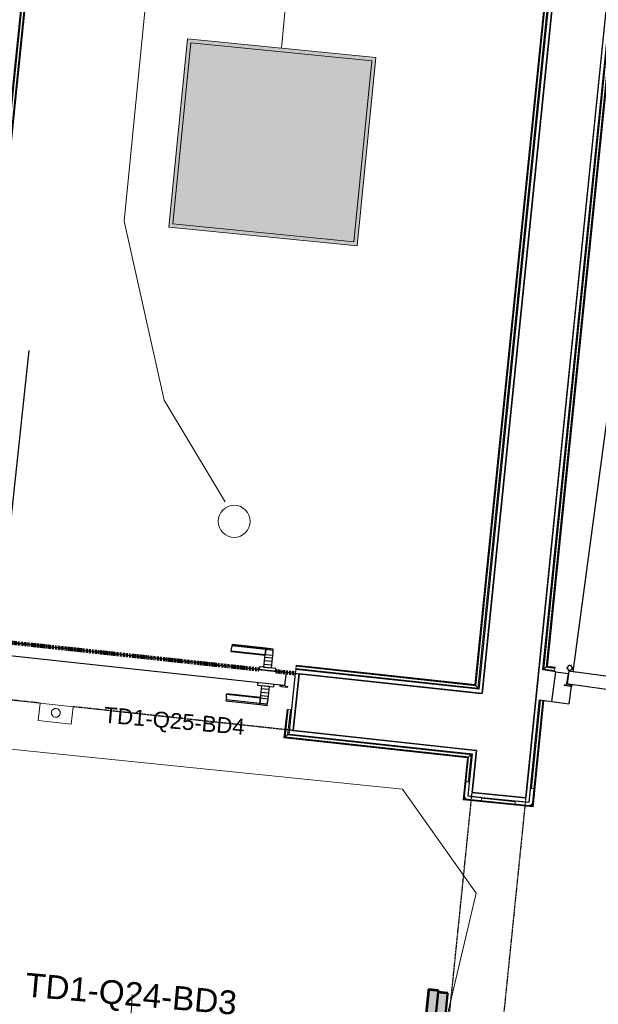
# Model space of a CAD drawing. Header units: millimetres. Extents: x -2845 to 74565, y -36590 to 13748.
# Tile 26 of 49: x 45699 to 47525, y -22552 to -19446. Entities that reach past the tile are written whole.
import ezdxf

# ---------------------------------------------------------------- set-up
doc = ezdxf.new("R2010")
doc.units = ezdxf.units.MM
doc.linetypes.add('Tiret', pattern=[2.5, 1.25, -1.25])
doc.linetypes.add('Tiret_2_', pattern=[2.5, 1.25, -1.25])
doc.layers.add('A-AREA', color=4, linetype='Tiret', lineweight=100, true_color=0x00ffff)
doc.layers.add('A-DOOR-HDLN', color=5, linetype='Tiret', lineweight=25, true_color=0x0000ff)
for name, color, linetype, lineweight in [('A-DETL-GENF', 7, 'Continuous', 18), ('A-DOOR', 7, 'Continuous', 25), ('A-FLOR', 7, 'Continuous', 25), ('A-FLOR-HRAL', 7, 'Continuous', 18), ('A-WALL', 7, 'Continuous', 25), ('CABLE', 7, 'Continuous', 30), ('CABLES', 7, 'Continuous', 18), ('I-WALL', 7, 'Continuous', 25), ('INSTAL ELECTRIQUE', 7, 'Continuous', 18), ('Q-SPCQ', 7, 'Continuous', 18)]:
    doc.layers.add(name, color=color, linetype=linetype, lineweight=lineweight)
doc.styles.add('Arial_2', font='arial.ttf', dxfattribs={"height": 75})
doc.styles.add('Arial_3', font='arial.ttf', dxfattribs={"height": 50})

# ---------------------------------------------------------------- blocks, each defined once
blk = doc.blocks.new('Ouverture en rectangle - Ouverture en rectangle _100x207_-3508368-2021_015_1111_DCE_1_50_N0 FINI_CFO_ECL')
at = {"layer": 'A-DOOR-HDLN', "linetype": 'Tiret_2_'}
for p, q in [((-500, 90), (500, 90)), ((-303.2, -90), (-500, -90)), ((500, -90), (-198.2, -90))]:
    blk.add_line(p, q, dxfattribs=at)
blk = doc.blocks.new('Ouverture en rectangle - Ouverture en rectangle _150x207_-3507346-2021_015_1111_DCE_1_50_N0 FINI_CFO_ECL')
at = {"layer": 'A-DOOR-HDLN', "linetype": 'Tiret_2_'}
for p, q in [((-750, 85), (235.6, 85)), ((435.6, 85), (750, 85)), ((230.8, -85), (-750, -85)), ((750, -85), (430.9, -85))]:
    blk.add_line(p, q, dxfattribs=at)
blk = doc.blocks.new('B02_DC_STR_rvt-1-2021_015_1111_DCE_1_50_N0 FINI_CFO_ECL')
at = {"layer": 'I-WALL'}
for p, q in [((-5676.3, -18291.9), (-6010.9, -21572.2)), ((-5873.5, -21901), (-5507.4, -18311.7)), ((-6588.4, -21509.7), (-6607.8, -21688.6)), ((-6010.9, -21572.2), (-6588.4, -21509.7)), ((-6607.8, -21688.6), (-6029.1, -21751.3)), ((-6029.1, -21751.3), (-6042.7, -21883.8)), ((-6042.7, -21883.8), (-5873.5, -21901))]:
    blk.add_line(p, q, dxfattribs=at)
at = {"layer": 'A-DOOR', "color": 5, "lineweight": 25, "true_color": 0x0000ff}
for name, p, rotation in [('Ouverture en rectangle - Ouverture en rectangle _100x207_-3508368-2021_015_1111_DCE_1_50_N0 FINI_CFO_ECL', (-7095.2, -21545.3), 353.8181912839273), ('Ouverture en rectangle - Ouverture en rectangle _150x207_-3507346-2021_015_1111_DCE_1_50_N0 FINI_CFO_ECL', (-6034.2, -22638.5), 264.1756231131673)]:
    blk.add_blockref(name, p, dxfattribs=dict(at, rotation=rotation))
blk = doc.blocks.new('PRT_SIMPLE_HUI_58x68x48 - PRT_BOIS_1V_930x2040x40-552384-2021_015_1111_DCE_1_50_N0 FINI_CFO_ECL')
at = {"layer": 'A-DETL-GENF', "lineweight": 25}
h = blk.add_hatch(color=256, dxfattribs=at)
h.paths.add_polyline_path([(-483.8, -9.7), (-485.1, -11.7), (-496.5, -13.2), (-500.5, -13.7), (-500.4, -14.5), (-495.9, -14.5), (-483.8, -12.8), (-483.8, -10.4)])
h.paths.add_polyline_path([(-508.5, -8), (-508, -11.5), (-502, -11.1), (-502.2, -10.2), (-505.2, -10.2), (-505.2, -9.3), (-488.3, -9.5), (-485.1, -10.6), (-483.8, -9.7), (-488.9, -8), (-505.4, -8)])
h = blk.add_hatch(color=256, dxfattribs=at)
h.paths.add_polyline_path([(413.8, -9.7), (413.8, -12.8), (426.2, -14.5), (430.5, -14.5), (430.3, -13.2), (425.8, -13.2), (415.1, -11.7), (414.5, -10.7)])
h.paths.add_polyline_path([(418.5, -8), (413.8, -9.7), (415.1, -10.6), (418.7, -9.3), (435.2, -9.8), (435.2, -10.2), (432, -10.7), (432, -11.5), (438.5, -11.5), (438.5, -8), (418.5, -8)])
at = {"layer": 'A-DETL-GENF'}
for p, q in [((-488.5, -8), (-508.5, -8)), ((-508.5, -8), (-508.5, -11.5)), ((-508.5, -11.5), (-502, -11.5)), ((-505.2, -10.2), (-505.2, -9.3)), ((-505.2, -9.3), (-488.7, -9.3)), ((-502, -10.2), (-505.2, -10.2)), ((-502, -11.5), (-502, -10.2)), ((-496.1, -13.2), (-500.5, -13.2)), ((-500.5, -13.2), (-500.5, -14.5)), ((-500.5, -14.5), (-496, -14.5)), ((-485.1, -11.7), (-496.1, -13.2)), ((-496, -14.5), (-483.8, -12.8)), ((-488.7, -9.3), (-485.1, -10.6)), ((-483.8, -9.7), (-488.5, -8)), ((-485.1, -10.6), (-485.1, -11.7)), ((-483.8, -12.8), (-483.8, -9.7)), ((418.5, -8), (413.8, -9.7)), ((413.8, -9.7), (413.8, -12.8)), ((413.8, -12.8), (426, -14.5)), ((415.1, -10.6), (418.7, -9.3)), ((415.1, -11.7), (415.1, -10.6)), ((426.1, -13.2), (415.1, -11.7)), ((438.5, -8), (418.5, -8)), ((418.7, -9.3), (435.2, -9.3)), ((426, -14.5), (430.5, -14.5)), ((430.5, -13.2), (426.1, -13.2)), ((430.5, -14.5), (430.5, -13.2)), ((435.2, -10.2), (432, -10.2)), ((432, -10.2), (432, -11.5)), ((432, -11.5), (438.5, -11.5)), ((435.2, -9.3), (435.2, -10.2)), ((438.5, -11.5), (438.5, -8))]:
    blk.add_line(p, q, dxfattribs=at)
at = {"layer": 'A-DOOR'}
for p, q in [((-427.1, 55), (-450.6, 55)), ((-450.6, 55), (-450.6, 54.5)), ((-450.6, 54.5), (-450.6, 50.4)), ((-427.1, 54.5), (-450.6, 54.5)), ((-450.6, 50.4), (-450.6, 43.3)), ((-427.1, 50.4), (-450.6, 50.4)), ((-450.6, 34), (-450.6, 43.3)), ((-450.6, 25.6), (-450.6, 34)), ((-427.1, 34), (-450.6, 34)), ((-319.6, 55), (-427.1, 55)), ((-427.1, 55), (-427.1, 54.5)), ((-427.1, 54.5), (-427.1, 55)), ((-427.1, 54.5), (-427.1, 50.4)), ((-319.6, 54.5), (-427.1, 54.5)), ((-427.1, 50.4), (-427.1, 54.5)), ((-427.1, 50.4), (-427.1, 43.3)), ((-319.6, 50.4), (-427.1, 50.4)), ((-427.1, 43.3), (-427.1, 50.4)), ((-427.1, 34), (-427.1, 43.3)), ((-427.1, 43.3), (-427.1, 34)), ((-427.1, 32.8), (-427.1, 34)), ((-319.6, 34), (-427.1, 34)), ((-427.1, 34), (-427.1, 25.6)), ((-427.1, 32.8), (-319.6, 32.8)), ((-319.6, 54.5), (-319.6, 55)), ((-319.6, 50.4), (-319.6, 54.5)), ((-319.6, 43.3), (-319.6, 50.4)), ((-319.6, 43.3), (-319.6, 34)), ((-319.6, 34), (-319.6, 32.8)), ((-450.6, 15.2), (-450.6, 25.6)), ((-427.1, 25.6), (-450.6, 25.6)), ((-450.6, 4.4), (-450.6, 15.2)), ((-427.1, 15.2), (-450.6, 15.2)), ((-450.6, -4), (-450.6, 4.4)), ((-450.6, 4.4), (-427.1, 4.4)), ((-427.1, 25.6), (-427.1, 15.2)), ((-427.1, 15.2), (-427.1, 4.4)), ((-427.1, 4.4), (-427.1, -4)), ((-499.5, -14.5), (-499.5, -54.5)), ((426, -14.5), (-496, -14.5)), ((-465.6, -5.5), (-465.6, -14.5)), ((-413.4, -5.5), (-465.6, -5.5)), ((-450.6, -4), (-450.6, -5)), ((-450.6, -5), (-427.1, -5)), ((-427.1, -5), (-427.1, -4)), ((-413.4, -14.5), (-413.4, -5.5)), ((430.5, -54.5), (430.5, -14.5)), ((-499.5, -54.5), (430.5, -54.5)), ((-465.6, -54.5), (-465.6, -63.5)), ((-413.4, -63.5), (-413.4, -54.5)), ((417, -54.5), (417, -977.5)), ((-465.6, -63.5), (-413.4, -63.5)), ((-427.1, -64), (-450.6, -64)), ((-450.6, -64), (-450.6, -65)), ((-450.6, -73.4), (-450.6, -65)), ((-450.6, -84.2), (-450.6, -73.4)), ((-427.1, -73.4), (-450.6, -73.4)), ((-450.6, -94.6), (-450.6, -84.2)), ((-450.6, -84.2), (-427.1, -84.2)), ((-427.1, -65), (-427.1, -64)), ((-427.1, -65), (-427.1, -73.4)), ((-427.1, -73.4), (-427.1, -84.2)), ((-427.1, -84.2), (-427.1, -94.6)), ((-450.6, -103), (-450.6, -94.6)), ((-450.6, -94.6), (-427.1, -94.6)), ((-450.6, -112.3), (-450.6, -103)), ((-450.6, -103), (-427.1, -103)), ((-450.6, -112.3), (-450.6, -119.4)), ((-450.6, -119.4), (-450.6, -123.5)), ((-450.6, -119.4), (-427.1, -119.4)), ((-450.6, -123.5), (-450.6, -124)), ((-450.6, -123.5), (-427.1, -123.5)), ((-450.6, -124), (-427.1, -124)), ((-427.1, -94.6), (-427.1, -103)), ((-427.1, -103), (-427.1, -101.8)), ((-319.6, -101.8), (-427.1, -101.8)), ((-427.1, -112.3), (-427.1, -103)), ((-427.1, -103), (-319.6, -103)), ((-427.1, -103), (-427.1, -112.3)), ((-427.1, -112.3), (-427.1, -119.4)), ((-427.1, -119.4), (-427.1, -112.3)), ((-427.1, -119.4), (-427.1, -123.5)), ((-427.1, -119.4), (-319.6, -119.4)), ((-427.1, -123.5), (-427.1, -119.4)), ((-427.1, -123.5), (-427.1, -124)), ((-427.1, -123.5), (-319.6, -123.5)), ((-427.1, -124), (-427.1, -123.5)), ((-427.1, -124), (-319.6, -124)), ((-319.6, -101.8), (-319.6, -103)), ((-319.6, -103), (-319.6, -112.3)), ((-319.6, -119.4), (-319.6, -112.3)), ((-319.6, -123.5), (-319.6, -119.4)), ((-319.6, -124), (-319.6, -123.5))]:
    blk.add_line(p, q, dxfattribs=at)
for radius, start, end in [(9.12, 155.8208, 180), (7.5, 360, 180), (7.5, 135, 165), (9.12, 111.9887, 120), (7.5, 60, 120), (9.12, 60, 68.0113), (7.5, 0, 30), (9.12, 0, 24.1792), (9.12, 180, 204.1792), (7.5, 180, 360), (7.5, 180, 240), (9.12, 240, 248.0113), (7.5, 270, 295.9749), (7.5, 300, 0)]:
    blk.add_arc((429, -65.5), radius, start, end, dxfattribs=at)
at = {"layer": 'Q-SPCQ'}
for p, q in [((430.5, -54.5), (403.5, -54.5)), ((430.5, -40.5), (430.5, -54.5))]:
    blk.add_line(p, q, dxfattribs=at)
blk = doc.blocks.new('PRT_SIMPLE_HUI_58x68x48 TUNE L - PRT_BOIS_1V_EI30_930x2040x40-552185-2021_015_1111_DCE_1_50_N0 FINI_CFO_ECL')
at = {"layer": 'A-DETL-GENF'}
h = blk.add_hatch(color=256, dxfattribs=at)
h.paths.add_polyline_path([(-483.8, -62.2), (-485.1, -64.2), (-496.1, -65.7), (-500.5, -65.7), (-500.5, -67), (-496, -67), (-483.8, -65.3)])
h.paths.add_polyline_path([(-508.5, -60.5), (-508.5, -64), (-502, -64), (-502, -62.7), (-505.2, -62.7), (-505.2, -61.8), (-488.7, -61.8), (-485.1, -63.1), (-483.8, -62.2), (-488.5, -60.5)])
h = blk.add_hatch(color=256, dxfattribs=at)
h.paths.add_polyline_path([(413.8, -62.2), (413.8, -65.3), (426, -67), (430.5, -67), (430.5, -65.7), (426.1, -65.7), (415.1, -64.2)])
h.paths.add_polyline_path([(418.5, -60.5), (413.8, -62.2), (415.1, -63.1), (418.7, -61.8), (435.2, -61.8), (435.2, -62.7), (432, -62.7), (432, -64), (438.5, -64), (438.5, -60.5)])
for p, q in [((-488.5, -60.5), (-508.5, -60.5)), ((-508.5, -60.5), (-508.5, -64)), ((-505.2, -62.7), (-505.2, -61.8)), ((-505.2, -61.8), (-488.7, -61.8)), ((-488.7, -61.8), (-485.1, -63.1)), ((-483.8, -62.2), (-488.5, -60.5)), ((418.5, -60.5), (413.8, -62.2)), ((415.1, -63.1), (418.7, -61.8)), ((438.5, -60.5), (418.5, -60.5)), ((418.7, -61.8), (435.2, -61.8)), ((435.2, -61.8), (435.2, -62.7)), ((438.5, -64), (438.5, -60.5)), ((-508.5, -64), (-502, -64)), ((-502, -62.7), (-505.2, -62.7)), ((-502, -64), (-502, -62.7)), ((-496.1, -65.7), (-500.5, -65.7)), ((-500.5, -65.7), (-500.5, -67)), ((-500.5, -67), (-496, -67)), ((-485.1, -64.2), (-496.1, -65.7)), ((-496, -67), (-483.8, -65.3)), ((-485.1, -63.1), (-485.1, -64.2)), ((-483.8, -65.3), (-483.8, -62.2)), ((413.8, -62.2), (413.8, -65.3)), ((413.8, -65.3), (426, -67)), ((415.1, -64.2), (415.1, -63.1)), ((426.1, -65.7), (415.1, -64.2)), ((426, -67), (430.5, -67)), ((430.5, -65.7), (426.1, -65.7)), ((430.5, -67), (430.5, -65.7)), ((435.2, -62.7), (432, -62.7)), ((432, -62.7), (432, -64)), ((432, -64), (438.5, -64))]:
    blk.add_line(p, q, dxfattribs=at)
at = {"layer": 'A-DOOR'}
for p, q in [((-427.1, 2.5), (-450.6, 2.5)), ((-450.6, 2.5), (-450.6, 2)), ((-450.6, 2), (-450.6, -2.1)), ((-427.1, 2), (-450.6, 2)), ((-319.6, 2.5), (-427.1, 2.5)), ((-427.1, 2.5), (-427.1, 2)), ((-427.1, 2), (-427.1, 2.5)), ((-427.1, 2), (-427.1, -2.1)), ((-319.6, 2), (-427.1, 2)), ((-427.1, -2.1), (-427.1, 2)), ((-319.6, 2), (-319.6, 2.5)), ((-319.6, -2.1), (-319.6, 2)), ((-450.6, -2.1), (-450.6, -9.2)), ((-427.1, -2.1), (-450.6, -2.1)), ((-450.6, -18.5), (-450.6, -9.2)), ((-450.6, -26.9), (-450.6, -18.5)), ((-427.1, -18.5), (-450.6, -18.5)), ((-450.6, -37.3), (-450.6, -26.9)), ((-427.1, -26.9), (-450.6, -26.9)), ((-427.1, -2.1), (-427.1, -9.2)), ((-319.6, -2.1), (-427.1, -2.1)), ((-427.1, -9.2), (-427.1, -2.1)), ((-427.1, -18.5), (-427.1, -9.2)), ((-427.1, -9.2), (-427.1, -18.5)), ((-427.1, -19.7), (-427.1, -18.5)), ((-319.6, -18.5), (-427.1, -18.5)), ((-427.1, -18.5), (-427.1, -26.9)), ((-427.1, -19.7), (-319.6, -19.7)), ((-427.1, -26.9), (-427.1, -37.3)), ((-319.6, -9.2), (-319.6, -2.1)), ((-319.6, -9.2), (-319.6, -18.5)), ((-319.6, -18.5), (-319.6, -19.7)), ((-465.6, -58), (-465.6, -67)), ((-413.4, -58), (-465.6, -58)), ((-450.6, -48.1), (-450.6, -37.3)), ((-427.1, -37.3), (-450.6, -37.3)), ((-450.6, -56.5), (-450.6, -48.1)), ((-450.6, -48.1), (-427.1, -48.1)), ((-450.6, -56.5), (-450.6, -57.5)), ((-450.6, -57.5), (-427.1, -57.5)), ((-427.1, -37.3), (-427.1, -48.1)), ((-427.1, -48.1), (-427.1, -56.5)), ((-427.1, -57.5), (-427.1, -56.5)), ((-413.4, -67), (-413.4, -58)), ((-499.5, -67), (-499.5, -107)), ((426, -67), (-496, -67)), ((430.5, -107), (430.5, -67)), ((-499.5, -107), (430.5, -107)), ((-465.6, -107), (-465.6, -116)), ((-465.6, -116), (-413.4, -116)), ((-427.1, -116.5), (-450.6, -116.5)), ((-450.6, -116.5), (-450.6, -117.5)), ((-450.6, -125.9), (-450.6, -117.5)), ((-427.1, -117.5), (-427.1, -116.5)), ((-427.1, -117.5), (-427.1, -125.9)), ((-413.4, -116), (-413.4, -107)), ((417, -107), (417, -1030)), ((-450.6, -136.7), (-450.6, -125.9)), ((-427.1, -125.9), (-450.6, -125.9)), ((-450.6, -147.1), (-450.6, -136.7)), ((-450.6, -136.7), (-427.1, -136.7)), ((-450.6, -155.5), (-450.6, -147.1)), ((-450.6, -147.1), (-427.1, -147.1)), ((-427.1, -125.9), (-427.1, -136.7)), ((-427.1, -136.7), (-427.1, -147.1)), ((-427.1, -147.1), (-427.1, -155.5)), ((-427.1, -155.5), (-427.1, -154.3)), ((-319.6, -154.3), (-427.1, -154.3)), ((-319.6, -154.3), (-319.6, -155.5)), ((-450.6, -164.8), (-450.6, -155.5)), ((-450.6, -155.5), (-427.1, -155.5)), ((-450.6, -164.8), (-450.6, -171.9)), ((-450.6, -171.9), (-450.6, -176)), ((-450.6, -171.9), (-427.1, -171.9)), ((-450.6, -176), (-450.6, -176.5)), ((-450.6, -176), (-427.1, -176)), ((-450.6, -176.5), (-427.1, -176.5)), ((-427.1, -164.8), (-427.1, -155.5)), ((-427.1, -155.5), (-319.6, -155.5)), ((-427.1, -155.5), (-427.1, -164.8)), ((-427.1, -164.8), (-427.1, -171.9)), ((-427.1, -171.9), (-427.1, -164.8)), ((-427.1, -171.9), (-427.1, -176)), ((-427.1, -171.9), (-319.6, -171.9)), ((-427.1, -176), (-427.1, -171.9)), ((-427.1, -176), (-427.1, -176.5)), ((-427.1, -176), (-319.6, -176)), ((-427.1, -176.5), (-427.1, -176)), ((-427.1, -176.5), (-319.6, -176.5)), ((-319.6, -155.5), (-319.6, -164.8)), ((-319.6, -171.9), (-319.6, -164.8)), ((-319.6, -176), (-319.6, -171.9)), ((-319.6, -176.5), (-319.6, -176))]:
    blk.add_line(p, q, dxfattribs=at)
for radius, start, end in [(9.12, 155.8208, 180), (9.12, 180, 204.1792), (7.5, 360, 180), (7.5, 180, 360), (7.5, 180, 240), (7.5, 135, 165), (9.12, 111.9887, 120), (7.5, 60, 120), (7.5, 270, 0), (9.12, 60, 68.0113), (7.5, 0, 30), (9.12, 0, 24.1792), (9.12, 240, 248.0113)]:
    blk.add_arc((429, -118), radius, start, end, dxfattribs=at)
at = {"layer": 'Q-SPCQ'}
for p, q in [((430.5, -93), (430.5, -107)), ((430.5, -107), (403.5, -107))]:
    blk.add_line(p, q, dxfattribs=at)
blk = doc.blocks.new('Garde-corps - Garde-corps-506445-2021_015_1111_DCE_1_50_N0 FINI_CFO_ECL')
at = {"layer": 'A-FLOR-HRAL'}
for p, q in [((-5816.5, -21494.9), (-5608.8, -19458.5)), ((-5808.7, -21488.7), (-5602.5, -19466.6)), ((-5806.8, -21487.2), (-5600.9, -19468.6)), ((-5805, -21485.8), (-5599.4, -19470.4)), ((-5808.7, -21488.7), (-5816.5, -21494.9)), ((-5782.2, -21499.5), (-5816.5, -21494.9)), ((-5781.2, -21492.4), (-5808.7, -21488.7)), ((-5781, -21490.7), (-5806.8, -21487.2)), ((-5780.8, -21489.1), (-5805, -21485.8)), ((-5781.2, -21492.4), (-5782.2, -21499.5)), ((-5781, -21490.7), (-5781.2, -21492.4)), ((-5781, -21490.7), (-5780.8, -21489.1)), ((-5782.6, -21502.5), (-5782.2, -21499.5))]:
    blk.add_line(p, q, dxfattribs=at)
for points, knots in [([(-5816.5, -21494.9), (-5816.5, -21494.9), (-5816.6, -21494.9), (-5816.8, -21495), (-5817, -21495.2), (-5817.2, -21495.3), (-5817.3, -21495.5), (-5817.5, -21495.6), (-5817.8, -21495.9), (-5818.1, -21496.1), (-5818.4, -21496.3), (-5818.6, -21496.5), (-5819.1, -21496.9), (-5819.5, -21497.2), (-5819.8, -21497.4)], [0, 0, 0, 0, 0.166667, 0.25, 0.333333, 0.416667, 0.458333, 0.5, 0.583333, 0.666667, 0.708333, 0.75, 0.833333, 1, 1, 1, 1]), ([(-5805, -21485.8), (-5805, -21485.8), (-5805.1, -21485.8), (-5805.2, -21485.9), (-5805.4, -21486.1), (-5805.5, -21486.2), (-5805.7, -21486.3), (-5805.9, -21486.4), (-5806, -21486.6), (-5806.1, -21486.7), (-5806.3, -21486.8), (-5806.4, -21486.9), (-5806.5, -21487), (-5806.7, -21487.1), (-5806.8, -21487.2), (-5806.8, -21487.2)], [0.1, 0.1, 0.1, 0.1, 0.2, 0.3, 0.4, 0.475, 0.55, 0.6, 0.65, 0.7, 0.75, 0.8, 0.85, 0.9, 1, 1, 1, 1])]:
    blk.add_open_spline(points, degree=3, knots=knots, dxfattribs=at)
blk = doc.blocks.new('Garde-corps - Garde-corps-507123-2021_015_1111_DCE_1_50_N0 FINI_CFO_ECL')
at = {"layer": 'A-FLOR-HRAL'}
for p, q in [((-7667.5, -21377.2), (-7329.6, -18113.9)), ((-7659.7, -21370.9), (-7323.3, -18121.8)), ((-7657.8, -21369.3), (-7321.7, -18123.8)), ((-7656, -21367.9), (-7320.3, -18125.6)), ((-5704.8, -18314.8), (-6034.1, -21543.5)), ((-5702.9, -18313.3), (-6032.6, -21545.4)), ((-5701, -18311.8), (-6031.1, -21547.3)), ((-5693.2, -18305.6), (-6024.7, -21555.1)), ((-6599.2, -21492.9), (-6599.5, -21495.9)), ((-6599.2, -21492.9), (-6598.4, -21485.8)), ((-6024.7, -21555.1), (-6599.2, -21492.9)), ((-6598.4, -21485.8), (-6598.2, -21484.1)), ((-6031.1, -21547.3), (-6598.4, -21485.8)), ((-6598.1, -21482.5), (-6598.2, -21484.1)), ((-6032.6, -21545.4), (-6598.2, -21484.1)), ((-6034.1, -21543.5), (-6598.1, -21482.5)), ((-6031.1, -21547.3), (-6024.7, -21555.1))]:
    blk.add_line(p, q, dxfattribs=at)
for points, knots in [([(-6034.1, -21543.5), (-6034.1, -21543.6), (-6034.1, -21543.6), (-6034, -21543.7), (-6033.8, -21543.9), (-6033.7, -21544.1), (-6033.6, -21544.2), (-6033.4, -21544.4), (-6033.3, -21544.5), (-6033.2, -21544.7), (-6033.1, -21544.8), (-6033, -21544.9), (-6032.9, -21545), (-6032.8, -21545.2), (-6032.7, -21545.3), (-6032.6, -21545.4)], [0.1, 0.1, 0.1, 0.1, 0.2, 0.3, 0.4, 0.475, 0.55, 0.6, 0.65, 0.7, 0.75, 0.8, 0.85, 0.9, 1, 1, 1, 1]), ([(-6024.7, -21555.1), (-6024.7, -21555.1), (-6024.7, -21555.2), (-6024.5, -21555.4), (-6024.4, -21555.6), (-6024.2, -21555.8), (-6024.1, -21556), (-6023.9, -21556.2), (-6023.7, -21556.4), (-6023.4, -21556.7), (-6023.2, -21557), (-6023, -21557.2), (-6022.6, -21557.7), (-6022.3, -21558.2), (-6022, -21558.4)], [0, 0, 0, 0, 0.166667, 0.25, 0.333333, 0.416667, 0.458333, 0.5, 0.583333, 0.666667, 0.708333, 0.75, 0.833333, 1, 1, 1, 1])]:
    blk.add_open_spline(points, degree=3, knots=knots, dxfattribs=at)
blk = doc.blocks.new('Garde-corps - Garde-corps-511184-2021_015_1111_DCE_1_50_N0 FINI_CFO_ECL')
at = {"layer": 'A-FLOR-HRAL'}
for p, q in [((-6626.8, -21622.1), (-6636.5, -21711.7)), ((-6625.2, -21622.3), (-6634.7, -21710.2)), ((-6623.4, -21622.5), (-6632.8, -21708.7)), ((-6625.2, -21622.3), (-6626.8, -21622.1)), ((-6625.2, -21622.3), (-6623.4, -21622.5)), ((-6623.4, -21622.5), (-6616.3, -21623.3)), ((-5855, -21872.3), (-5826.5, -21592.4)), ((-5853.3, -21925.9), (-5819.4, -21593.4)), ((-5851.8, -21927.8), (-5817.7, -21593.6)), ((-5850.3, -21929.6), (-5816, -21593.8)), ((-6616.3, -21623.3), (-6624.9, -21702.4)), ((-6613.4, -21623.6), (-6616.3, -21623.3)), ((-6636.5, -21711.7), (-6057.7, -21774.4)), ((-6634.7, -21710.2), (-6055.8, -21772.9)), ((-6632.8, -21708.7), (-6624.9, -21702.4)), ((-6632.8, -21708.7), (-6053.9, -21771.4)), ((-6624.9, -21702.4), (-6046.1, -21765.1)), ((-6057.7, -21774.4), (-6071.2, -21907)), ((-6055.8, -21772.9), (-6069.4, -21905.6)), ((-6053.9, -21771.4), (-6067.5, -21904)), ((-6046.1, -21765.1), (-6055, -21851.9)), ((-6053.9, -21771.4), (-6046.1, -21765.1)), ((-6067.5, -21904), (-6064.1, -21901.3)), ((-6013.9, -21902.3), (-5905.5, -21913.4)), ((-6071.2, -21907), (-5850.3, -21929.6)), ((-6069.4, -21905.6), (-5851.8, -21927.8)), ((-6067.5, -21904), (-5853.3, -21925.9)), ((-5853.3, -21925.9), (-5856.1, -21922.5))]:
    blk.add_line(p, q, dxfattribs=at)
for points, knots in [([(-6636.5, -21711.7), (-6636.5, -21711.7), (-6636.5, -21711.7), (-6636.3, -21711.6), (-6636.2, -21711.4), (-6636, -21711.3), (-6635.8, -21711.1), (-6635.7, -21711), (-6635.5, -21710.9), (-6635.4, -21710.8), (-6635.3, -21710.7), (-6635.1, -21710.6), (-6635, -21710.5), (-6634.8, -21710.4), (-6634.7, -21710.3), (-6634.7, -21710.2)], [0.1, 0.1, 0.1, 0.1, 0.2, 0.3, 0.4, 0.475, 0.55, 0.6, 0.65, 0.7, 0.75, 0.8, 0.85, 0.9, 1, 1, 1, 1]), ([(-6624.9, -21702.4), (-6624.9, -21702.4), (-6624.9, -21702.3), (-6624.7, -21702.2), (-6624.5, -21702), (-6624.3, -21701.9), (-6624.1, -21701.7), (-6623.9, -21701.5), (-6623.6, -21701.3), (-6623.3, -21701.1), (-6623.1, -21700.9), (-6622.8, -21700.7), (-6622.3, -21700.3), (-6621.9, -21699.9), (-6621.6, -21699.7)], [0, 0, 0, 0, 0.166667, 0.25, 0.333333, 0.416667, 0.458333, 0.5, 0.583333, 0.666667, 0.708333, 0.75, 0.833333, 1, 1, 1, 1]), ([(-6057.7, -21774.4), (-6057.6, -21774.4), (-6057.6, -21774.4), (-6057.5, -21774.3), (-6057.3, -21774.1), (-6057.1, -21774), (-6057, -21773.8), (-6056.8, -21773.7), (-6056.7, -21773.6), (-6056.6, -21773.5), (-6056.4, -21773.4), (-6056.3, -21773.3), (-6056.2, -21773.2), (-6056, -21773.1), (-6055.9, -21773), (-6055.8, -21772.9)], [0.1, 0.1, 0.1, 0.1, 0.2, 0.3, 0.4, 0.475, 0.55, 0.6, 0.65, 0.7, 0.75, 0.8, 0.85, 0.9, 1, 1, 1, 1]), ([(-6046.1, -21765.1), (-6046.1, -21765.1), (-6046.1, -21765), (-6045.9, -21764.9), (-6045.7, -21764.7), (-6045.5, -21764.5), (-6045.3, -21764.4), (-6045.1, -21764.2), (-6044.9, -21764), (-6044.6, -21763.8), (-6044.3, -21763.6), (-6044, -21763.4), (-6043.6, -21763), (-6043.1, -21762.6), (-6042.8, -21762.4)], [0, 0, 0, 0, 0.166667, 0.25, 0.333333, 0.416667, 0.458333, 0.5, 0.583333, 0.666667, 0.708333, 0.75, 0.833333, 1, 1, 1, 1]), ([(-6071.2, -21907), (-6071.2, -21907), (-6071.1, -21907), (-6071, -21906.9), (-6070.9, -21906.8), (-6070.7, -21906.6), (-6070.5, -21906.5), (-6070.4, -21906.4), (-6070.2, -21906.3), (-6070.1, -21906.1), (-6070, -21906), (-6069.8, -21905.9), (-6069.7, -21905.8), (-6069.5, -21905.7), (-6069.4, -21905.6), (-6069.4, -21905.6)], [0.1, 0.1, 0.1, 0.1, 0.2, 0.3, 0.4, 0.475, 0.55, 0.6, 0.65, 0.7, 0.75, 0.8, 0.85, 0.9, 1, 1, 1, 1]), ([(-5850.3, -21929.6), (-5850.3, -21929.6), (-5850.3, -21929.5), (-5850.4, -21929.4), (-5850.6, -21929.2), (-5850.7, -21929.1), (-5850.9, -21928.9), (-5851, -21928.7), (-5851.1, -21928.6), (-5851.2, -21928.5), (-5851.3, -21928.3), (-5851.4, -21928.2), (-5851.5, -21928.1), (-5851.6, -21927.9), (-5851.7, -21927.8), (-5851.8, -21927.8)], [0.1, 0.1, 0.1, 0.1, 0.2, 0.3, 0.4, 0.475, 0.55, 0.6, 0.65, 0.7, 0.75, 0.8, 0.85, 0.9, 1, 1, 1, 1])]:
    blk.add_open_spline(points, degree=3, knots=knots, dxfattribs=at)
blk = doc.blocks.new('1010_PROTECTION  D_ANGLE - 1010_PROTECTION  D_ANGLE-534363-2021_015_1111_DCE_1_50_N0 FINI_CFO_ECL')
at = {"layer": 'Q-SPCQ'}
for p, q in [((-10, 40), (-10, 0)), ((0, 0), (0, 40)), ((40, 0), (0, 0)), ((0, -10), (40, -10))]:
    blk.add_line(p, q, dxfattribs=at)
for centre, radius, start, end in [((-5, 40), 5, 360, 180), ((0, 0), 10, 180, 270), ((40, -5), 5, 270, 90)]:
    blk.add_arc(centre, radius, start, end, dxfattribs=at)
blk = doc.blocks.new('1010_PROTECTION  D_ANGLE - 1010_PROTECTION  D_ANGLE-540501-2021_015_1111_DCE_1_50_N0 FINI_CFO_ECL')
at = {"layer": 'Q-SPCQ'}
for p, q in [((40, 10), (0, 10)), ((0, -40), (0, 0)), ((0, 0), (40, 0)), ((-10, 0), (-10, -40))]:
    blk.add_line(p, q, dxfattribs=at)
for centre, radius, start, end in [((0, 0), 10, 90, 180), ((40, 5), 5, 270, 90), ((-5, -40), 5, 180, 0)]:
    blk.add_arc(centre, radius, start, end, dxfattribs=at)
blk = doc.blocks.new('B02_ARC_rvt-1-2021_015_1111_DCE_1_50_N0 FINI_CFO_ECL')
at = {"layer": 'A-AREA'}
for p, q in [((-7582.6, -21402), (-6714.7, -21496)), ((-6662.8, -21501.6), (-6600.9, -21508.3))]:
    blk.add_line(p, q, dxfattribs=at)
at = {"layer": 'A-FLOR'}
for p, q in [((-5778, -21503.1), (-5740, -21508.2)), ((-5740, -21508.2), (-5744.4, -21540.9)), ((-5744.4, -21540.9), (-5742.9, -21541.1)), ((-5730.4, -21548.9), (-5737.9, -21604.4)), ((-5729.9, -21545.5), (-5730.2, -21547.5)), ((-5729.6, -21543), (-5729.7, -21544.2)), ((-5790.8, -21597.2), (-5737.9, -21604.4))]:
    blk.add_line(p, q, dxfattribs=at)
at = {"layer": 'A-WALL'}
for p, q in [((-7670.8, -21379.9), (-7332.3, -18110.6)), ((-5490.2, -18142.6), (-5873.5, -21901)), ((-6010.9, -21572.2), (-5676.3, -18291.9)), ((-5690, -18302.9), (-6022, -21558.4)), ((-5819.8, -21497.4), (-5611.5, -19455.1)), ((-6599.5, -21495.9), (-6600.9, -21508.3)), ((-6022, -21558.4), (-6599.5, -21495.9)), ((-5778, -21503.1), (-5819.8, -21497.4)), ((-6600.9, -21508.3), (-6621.6, -21699.7)), ((-6607.8, -21688.6), (-6588.4, -21509.7)), ((-6588.4, -21509.7), (-6023.3, -21570.9)), ((-5790.8, -21597.2), (-5778, -21503.1)), ((-6023.3, -21570.9), (-6010.9, -21572.2)), ((-5862.4, -21914.8), (-5829.5, -21592)), ((-5829.5, -21592), (-5790.8, -21597.2)), ((-6621.6, -21699.7), (-6609.2, -21701.1)), ((-6609.2, -21701.1), (-6042.8, -21762.4)), ((-6041.6, -21750), (-6607.8, -21688.6)), ((-6042.8, -21762.4), (-6056.4, -21895)), ((-6042.7, -21883.8), (-6029.1, -21751.3)), ((-6029.1, -21751.3), (-6041.6, -21750)), ((-6056.4, -21895), (-6043.9, -21896.2)), ((-6043.9, -21896.2), (-5874.8, -21913.5)), ((-5873.5, -21901), (-6042.7, -21883.8)), ((-5874.8, -21913.5), (-5862.4, -21914.8))]:
    blk.add_line(p, q, dxfattribs=at)
at = {"layer": 'A-DOOR', "lineweight": 18}
for name, p, rotation in [('PRT_SIMPLE_HUI_58x68x48 TUNE L - PRT_BOIS_1V_EI30_930x2040x40-552185-2021_015_1111_DCE_1_50_N0 FINI_CFO_ECL', (-7137.2, -21558.3), 173.8181912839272), ('PRT_SIMPLE_HUI_58x68x48 - PRT_BOIS_1V_930x2040x40-552384-2021_015_1111_DCE_1_50_N0 FINI_CFO_ECL', (-5318.3, -21613.3), 172.2844194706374)]:
    blk.add_blockref(name, p, dxfattribs=dict(at, rotation=rotation))
at = {"layer": 'A-FLOR-HRAL', "lineweight": 18}
for name in ['Garde-corps - Garde-corps-507123-2021_015_1111_DCE_1_50_N0 FINI_CFO_ECL', 'Garde-corps - Garde-corps-506445-2021_015_1111_DCE_1_50_N0 FINI_CFO_ECL', 'Garde-corps - Garde-corps-511184-2021_015_1111_DCE_1_50_N0 FINI_CFO_ECL']:
    blk.add_blockref(name, (0, 0), dxfattribs=at)
at = {"layer": 'Q-SPCQ', "lineweight": 18}
for name, p, rotation in [('1010_PROTECTION  D_ANGLE - 1010_PROTECTION  D_ANGLE-540501-2021_015_1111_DCE_1_50_N0 FINI_CFO_ECL', (-6056.4, -21895), 84.17562311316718), ('1010_PROTECTION  D_ANGLE - 1010_PROTECTION  D_ANGLE-534363-2021_015_1111_DCE_1_50_N0 FINI_CFO_ECL', (-5862.4, -21914.8), 84.17562311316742)]:
    blk.add_blockref(name, p, dxfattribs=dict(at, rotation=rotation))
blk = doc.blocks.new('604_DALLE LED 600x600MM - 26W 4000K 3600lm-4677864-2021_015_1111_DCE_1_50_N0 FINI_CFO_ECL')
at = {"layer": 'INSTAL ELECTRIQUE', "true_color": 0xf6d57a}
h = blk.add_hatch(color=41, dxfattribs=at)
h.paths.add_polyline_path([(-298.5, -298.5), (-298.5, 298.5), (298.5, 298.5), (298.5, -298.5), (-288.1, -298.5)])
h.paths.add_polyline_path([(-287, -287), (287, -287), (287, 287), (-287, 287), (-287, -230.1)])
blk.add_hatch(color=41, dxfattribs=at).paths.add_polyline_path([(-287, -287), (-287, 287), (287, 287), (287, -287)])
at = {"layer": 'INSTAL ELECTRIQUE'}
for p, q in [((-298.5, -298.5), (-298.5, 298.5)), ((-298.5, 298.5), (298.5, 298.5)), ((-287, 287), (-287, -287)), ((-287, 287), (287, 287)), ((287, -287), (287, 287)), ((298.5, 298.5), (298.5, -298.5)), ((298.5, -298.5), (-298.5, -298.5)), ((287, -287), (-287, -287))]:
    blk.add_line(p, q, dxfattribs=at)
blk = doc.blocks.new('604_BAES GENERIQUE SAILLIE - BAES _-V13-2021_015_1111_DCE_1_50_N0 FINI_CFO_ECL')
at = {"layer": 'INSTAL ELECTRIQUE', "lineweight": 50, "true_color": 0xd4d1cd}
for points in [[(2807.8, -16507.9), (2812.6, -16478.3), (2807.6, -16477.9), (2803, -16507.1), (2806.5, -16507.7)], [(3022, -16542.5), (3026.8, -16512.9), (2812.6, -16478.3), (2807.8, -16507.9), (3006.9, -16540.1)], [(2798, -16536.7), (2802.8, -16507.1), (2797.8, -16506.7), (2793.3, -16535.9), (2796.8, -16536.5)], [(3022.1, -16572.9), (3026.9, -16543.3), (2802.8, -16507.1), (2798, -16536.7), (3006.9, -16570.5)], [(3026.9, -16543.3), (3031.5, -16513.7), (3026.7, -16513.1), (3022.1, -16542.5), (3026.8, -16543.3)], [(3027.1, -16573.7), (3031.7, -16544.1), (3026.9, -16543.5), (3022.1, -16572.9), (3026.9, -16573.7)]]:
    blk.add_hatch(color=254, dxfattribs=at).paths.add_polyline_path(points)
at = {"layer": 'INSTAL ELECTRIQUE', "lineweight": 50, "true_color": 0x008000}
blk.add_hatch(color=96, dxfattribs=at).paths.add_polyline_path([(3022, -16573.9), (3022.1, -16572.9), (2798, -16536.7), (2797.9, -16537.7), (3006.9, -16571.5)])
at = {"layer": 'INSTAL ELECTRIQUE', "lineweight": 50}
for p, q in [((2807.6, -16477.5), (2802.8, -16507.1)), ((2812.6, -16478.3), (2807.6, -16477.5)), ((2812.6, -16478.3), (3026.8, -16512.9)), ((2797.9, -16506.3), (2793.1, -16535.9)), ((2802.8, -16507.1), (2797.9, -16506.3)), ((2802.8, -16507.1), (3026.9, -16543.3)), ((3031.7, -16513.7), (3026.8, -16512.9)), ((3026.9, -16543.3), (3031.7, -16513.7)), ((2793.1, -16535.9), (2792.9, -16536.9)), ((2792.9, -16536.9), (2797.9, -16537.7)), ((2792.9, -16536.9), (2797.9, -16537.7)), ((2798, -16536.7), (2793.1, -16535.9)), ((2793.1, -16535.9), (2798, -16536.7)), ((3022, -16573.9), (2797.9, -16537.7)), ((2798, -16536.7), (3022.1, -16572.9)), ((3022.1, -16572.9), (2798, -16536.7)), ((3031.9, -16544.1), (3026.9, -16543.3)), ((3027.1, -16573.7), (3031.9, -16544.1)), ((3022, -16573.9), (3026.9, -16574.7)), ((3022, -16573.9), (3026.9, -16574.7)), ((3027.1, -16573.7), (3022.1, -16572.9)), ((3022.1, -16572.9), (3027.1, -16573.7)), ((3026.9, -16574.7), (3027.1, -16573.7))]:
    blk.add_line(p, q, dxfattribs=at)
blk = doc.blocks.new('602_BOITE DE DERIVATION - 105X105X50 GENERIQUE-7163022-2021_015_1111_DCE_1_50_N0 FINI_CFO_ECL')
at = {"layer": 'INSTAL ELECTRIQUE'}
for p, q in [((-7412.2, -21656.8), (-7406.3, -21602.1)), ((-7406.3, -21602.1), (-7301.9, -21613.4)), ((-7301.9, -21613.4), (-7307.9, -21668.1)), ((-7307.9, -21668.1), (-7412.2, -21656.8))]:
    blk.add_line(p, q, dxfattribs=at)
for start, end in [(353.8182, 173.8182), (173.8182, 353.8182)]:
    blk.add_arc((-7356.8, -21632.6), 14, start, end, dxfattribs=at)
blk = doc.blocks.new('603_DETECTEUR PD4-M-1C-C-PS - CATALOGUE DE TYPE-5044805-2021_015_1111_DCE_1_50_N0 FINI_CFO_ECL')
at = {"layer": 'INSTAL ELECTRIQUE'}
for start, end in [(0, 180), (180, 360)]:
    blk.add_arc((0, 0), 50.5, start, end, dxfattribs=at)
blk = doc.blocks.new('B02_ELE_rvt-1-2021_015_1111_DCE_1_50_N0 FINI_CFO_ECL')
at = {"layer": 'CABLE', "lineweight": 9}
blk.add_line((-7115.3, -22521.5), (-7118.4, -22580.1), dxfattribs=at)
at = {"layer": 'CABLES'}
blk.add_line((-6612.2, -19185.5), (-6644, -19536), dxfattribs=at)
at = {"layer": 'CABLES', "flags": 128}
for points in [[(-7048.7, -19140.1), (-7141.4, -20081.6), (-7014.5, -20646.3), (-6822, -20967.3)], [(-6131.2, -22628.7), (-6029.8, -22201.4), (-6262.6, -21873.9), (-8593.3, -21636.2), (-8946.1, -21304.6), (-9007.9, -20929.6)]]:
    blk.add_lwpolyline(points, dxfattribs=at)
at = {"layer": 'INSTAL ELECTRIQUE', "lineweight": 18, "extrusion": (0, 0, -1)}
for name, p, rotation in [('604_DALLE LED 600x600MM - 26W 4000K 3600lm-4677864-2021_015_1111_DCE_1_50_N0 FINI_CFO_ECL', (6673.4, -19833), 95.66454318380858), ('603_DETECTEUR PD4-M-1C-C-PS - CATALOGUE DE TYPE-5044805-2021_015_1111_DCE_1_50_N0 FINI_CFO_ECL', (6793.5, -21028.5), 180)]:
    blk.add_blockref(name, p, dxfattribs=dict(at, rotation=rotation))
at = {"layer": 'INSTAL ELECTRIQUE', "lineweight": 18}
blk.add_blockref('602_BOITE DE DERIVATION - 105X105X50 GENERIQUE-7163022-2021_015_1111_DCE_1_50_N0 FINI_CFO_ECL', (0, 0), dxfattribs=at)
at = {"layer": 'INSTAL ELECTRIQUE', "lineweight": 18, "rotation": 273.3603461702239}
blk.add_blockref('604_BAES GENERIQUE SAILLIE - BAES _-V13-2021_015_1111_DCE_1_50_N0 FINI_CFO_ECL', (10164.9, -18747.1), dxfattribs=at)
at = {"layer": 'CABLE', "lineweight": 9, "insert": (-7449.3, -22452.7), "char_height": 75, "width": 821.73, "attachment_point": 1, "rotation": 355, "style": 'Arial_2'}
blk.add_mtext('TD1-Q24-BD3', dxfattribs=at)
at = {"layer": 'INSTAL ELECTRIQUE', "lineweight": 9, "insert": (-7203, -21613.6), "char_height": 50, "width": 537.131, "attachment_point": 1, "rotation": 355, "style": 'Arial_3'}
blk.add_mtext('TD1-Q25-BD4', dxfattribs=at)

msp = doc.modelspace()

# ---------------------------------------------------------------- block references
at = {"lineweight": 5}
for name in ['B02_DC_STR_rvt-1-2021_015_1111_DCE_1_50_N0 FINI_CFO_ECL', 'B02_ARC_rvt-1-2021_015_1111_DCE_1_50_N0 FINI_CFO_ECL']:
    msp.add_blockref(name, (53169.3, 0), dxfattribs=at)

# ---------------------------------------------------------------- next in the draw order: block references
msp.add_blockref('B02_ELE_rvt-1-2021_015_1111_DCE_1_50_N0 FINI_CFO_ECL', (53169.3, 0), dxfattribs=at)

doc.saveas('drawing.dxf')
